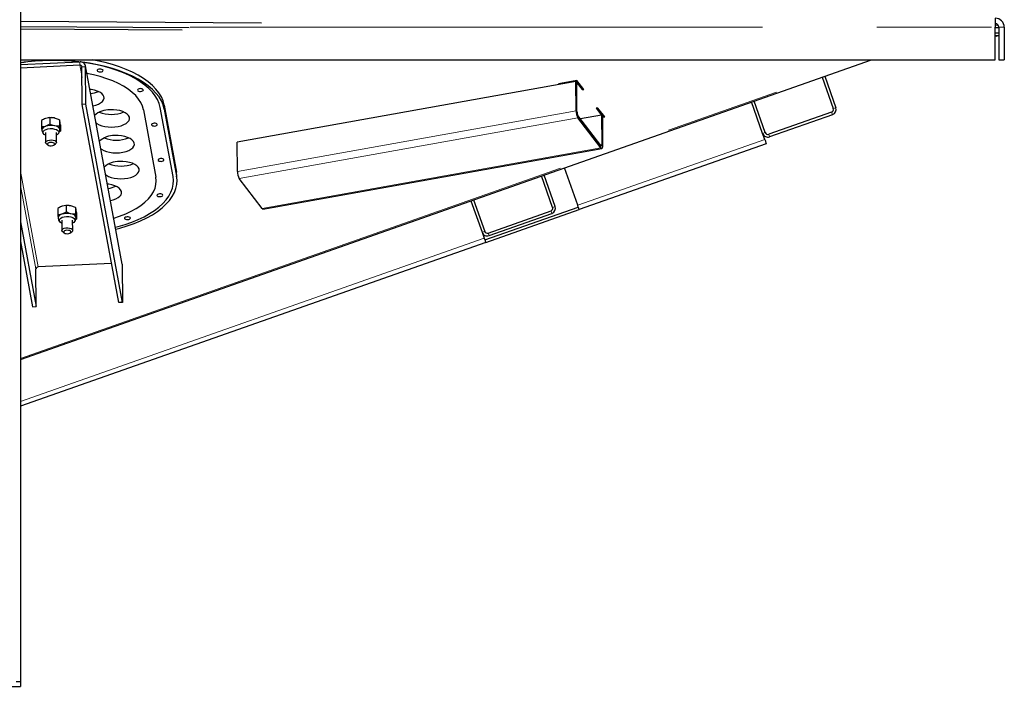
# Model space of a CAD drawing. Header units: millimetres. Extents: x 30 to 245, y 63 to 147.
# Tile 15 of 67: x 64 to 75, y 66 to 73. Entities that reach past the tile are written whole.
import ezdxf

# ---------------------------------------------------------------- set-up
doc = ezdxf.new("R2010")
doc.units = ezdxf.units.MM
doc.linetypes.add('PHANTOM', pattern=[12.7, 6.35, -1.27, 1.27, -1.27, 1.27, -1.27])

msp = doc.modelspace()

# ---------------------------------------------------------------- linework, layer by layer
at = {"color": 7, "linetype": 'Continuous', "lineweight": 25}
for p, q in [((64.185, 93.059), (64.185, 65.873)), ((64.185, 73.2), (66.857, 73.182)), ((74.999, 73.231), (74.999, 73.131)), ((64.185, 73.14), (66.057, 73.127)), ((65.978, 73.098), (64.185, 73.11)), ((74.999, 73.157), (75.03, 73.156)), ((74.999, 72.771), (74.999, 73.131)), ((74.999, 73.128), (75.039, 73.127)), ((75.038, 73.141), (75.035, 73.148)), ((75.039, 73.131), (75.039, 72.771)), ((75.099, 73.131), (75.099, 72.771)), ((74.999, 73.068), (75.039, 73.068)), ((75.039, 73.038), (74.999, 73.038)), ((75.013, 73.03), (74.999, 73.031)), ((75.014, 73.038), (75.013, 73.03)), ((64.185, 72.771), (74.999, 72.771)), ((64.185, 69.448), (73.626, 72.771)), ((75.039, 72.771), (75.099, 72.771)), ((64.185, 72.718), (64.841, 72.748)), ((64.185, 72.683), (64.841, 72.713)), ((64.868, 72.276), (64.866, 72.693)), ((65.312, 70.505), (64.905, 72.703)), ((64.908, 72.278), (64.906, 72.694)), ((70.358, 72.542), (70.152, 72.505)), ((70.346, 72.54), (70.346, 72.53)), ((70.351, 72.541), (70.415, 72.457)), ((70.434, 72.443), (70.358, 72.542)), ((73.078, 72.578), (73.201, 72.229)), ((73.107, 72.588), (73.229, 72.239)), ((70.346, 72.53), (66.588, 71.857)), ((70.152, 72.505), (70.159, 72.496)), ((70.158, 72.506), (70.159, 72.496)), ((70.348, 72.205), (70.346, 72.53)), ((70.346, 72.53), (70.357, 72.516)), ((70.346, 72.53), (70.415, 72.44)), ((70.358, 72.192), (70.357, 72.516)), ((70.415, 72.457), (70.422, 72.459)), ((70.415, 72.457), (70.415, 72.44)), ((70.415, 72.44), (70.434, 72.443)), ((64.908, 72.278), (64.868, 72.276)), ((65.275, 70.078), (64.868, 72.276)), ((65.315, 70.08), (64.908, 72.278)), ((65.549, 72.215), (65.687, 71.469)), ((65.876, 71.478), (65.735, 72.243)), ((65.778, 72.269), (65.916, 71.524)), ((65.778, 72.225), (65.916, 71.48)), ((70.591, 72.236), (70.572, 72.233)), ((70.572, 72.233), (70.641, 72.143)), ((70.584, 72.235), (70.641, 72.161)), ((70.666, 72.137), (70.591, 72.236)), ((72.418, 71.953), (72.295, 72.303)), ((72.446, 71.963), (72.324, 72.312)), ((64.511, 72.129), (64.464, 72.121)), ((64.489, 72.127), (64.487, 72.127)), ((64.511, 72.129), (64.511, 72.057)), ((64.616, 72.106), (64.563, 72.125)), ((64.616, 72.106), (64.616, 72.034)), ((70.622, 71.819), (70.369, 72.152)), ((70.622, 71.793), (70.369, 72.126)), ((70.63, 72.157), (70.397, 72.115)), ((70.63, 72.157), (70.641, 72.143)), ((70.63, 72.157), (70.632, 71.832)), ((70.641, 72.161), (70.641, 72.143)), ((70.641, 72.15), (70.655, 72.153)), ((70.641, 72.143), (70.642, 71.818)), ((70.641, 72.133), (70.666, 72.137)), ((73.183, 72.191), (72.485, 71.945)), ((73.193, 72.162), (72.495, 71.917)), ((64.416, 72.097), (64.417, 72.025)), ((64.511, 72.057), (64.464, 72.033)), ((64.616, 72.034), (64.564, 72.037)), ((64.621, 71.998), (64.622, 71.994)), ((64.626, 72.051), (64.626, 71.979)), ((64.462, 71.965), (64.462, 71.853)), ((64.582, 71.854), (64.582, 71.966)), ((64.618, 71.975), (64.626, 71.979)), ((72.441, 71.887), (72.418, 71.953)), ((64.472, 71.837), (64.489, 71.825)), ((64.556, 71.826), (64.573, 71.838)), ((66.59, 71.533), (66.588, 71.857)), ((66.874, 71.114), (70.632, 71.786)), ((72.458, 71.84), (70.383, 71.11)), ((70.366, 71.157), (70.22, 71.572)), ((65.921, 71.429), (65.92, 71.473)), ((66.864, 71.12), (66.61, 71.453)), ((70.088, 71.134), (69.965, 71.483)), ((70.117, 71.144), (69.994, 71.493)), ((64.597, 71.122), (64.597, 71.05)), ((64.691, 71.154), (64.644, 71.146)), ((64.669, 71.152), (64.668, 71.152)), ((64.691, 71.154), (64.692, 71.082)), ((64.796, 71.131), (64.743, 71.15)), ((64.796, 71.131), (64.796, 71.059)), ((69.182, 71.207), (69.305, 70.858)), ((69.211, 71.217), (69.334, 70.868)), ((69.335, 70.773), (70.373, 71.138)), ((64.692, 71.082), (64.644, 71.058)), ((64.796, 71.059), (64.744, 71.063)), ((64.801, 71.024), (64.802, 71.02)), ((64.806, 71.076), (64.806, 71.004)), ((69.345, 70.745), (70.383, 71.11)), ((69.372, 70.85), (70.07, 71.095)), ((69.382, 70.821), (70.08, 71.067)), ((64.185, 70.973), (64.359, 70.035)), ((64.642, 70.991), (64.643, 70.878)), ((64.763, 70.879), (64.762, 70.991)), ((64.799, 71), (64.806, 71.004)), ((64.652, 70.863), (64.669, 70.85)), ((64.736, 70.851), (64.753, 70.863)), ((69.305, 70.858), (69.329, 70.792)), ((64.185, 70.756), (64.319, 70.033)), ((69.345, 70.745), (64.185, 68.929)), ((65.195, 70.513), (64.381, 70.475)), ((65.312, 70.505), (65.313, 70.496)), ((65.313, 70.496), (65.315, 70.08)), ((64.359, 70.035), (64.356, 70.452)), ((64.319, 70.033), (64.359, 70.035)), ((65.315, 70.08), (65.275, 70.078)), ((64.185, 65.873), (64.135, 65.873)), ((64.185, 65.873), (64.185, 65.823)), ((50.665, 65.823), (64.185, 65.823))]:
    msp.add_line(p, q, dxfattribs=at)
at = {"color": 8, "linetype": 'PHANTOM', "lineweight": 18}
for p, q in [((66.066, 73.131), (74.999, 73.131)), ((75.039, 73.131), (75.099, 73.131)), ((64.185, 69.459), (73.595, 72.771)), ((64.841, 72.713), (64.841, 72.748)), ((64.841, 72.713), (64.867, 72.575)), ((64.866, 72.693), (64.906, 72.694)), ((65.313, 70.496), (64.906, 72.694)), ((65.778, 72.269), (65.778, 72.225)), ((73.201, 72.229), (73.229, 72.239)), ((70.348, 72.205), (66.59, 71.533)), ((70.369, 72.126), (66.61, 71.453)), ((70.348, 72.205), (70.358, 72.192)), ((70.369, 72.152), (70.369, 72.126)), ((73.193, 72.162), (73.183, 72.191)), ((72.441, 71.887), (70.366, 71.157)), ((72.418, 71.953), (72.446, 71.963)), ((72.485, 71.945), (72.495, 71.917)), ((70.622, 71.793), (66.864, 71.12)), ((70.632, 71.832), (70.615, 71.829)), ((70.622, 71.793), (70.622, 71.819)), ((70.632, 71.832), (70.642, 71.818)), ((64.381, 70.475), (64.185, 71.535)), ((65.916, 71.524), (65.916, 71.48)), ((64.185, 71.378), (64.356, 70.452)), ((70.088, 71.134), (70.117, 71.144)), ((70.08, 71.067), (70.07, 71.095)), ((69.329, 70.792), (64.185, 68.982)), ((69.305, 70.858), (69.334, 70.868)), ((69.372, 70.85), (69.382, 70.821))]:
    msp.add_line(p, q, dxfattribs=at)
at = {"color": 7, "linetype": 'Continuous', "lineweight": 25, "flags": 128}
for points in [[(65.778, 72.269), (65.766, 72.315), (65.747, 72.359), (65.72, 72.403), (65.687, 72.445), (65.647, 72.487), (65.601, 72.526), (65.548, 72.564), (65.49, 72.6), (65.426, 72.633), (65.357, 72.664), (65.283, 72.692), (65.204, 72.718), (65.122, 72.74), (65.036, 72.76), (64.978, 72.771)], [(65.778, 72.225), (65.766, 72.271), (65.747, 72.315), (65.721, 72.359), (65.687, 72.402), (65.648, 72.443), (65.601, 72.482), (65.549, 72.52), (65.49, 72.556), (65.426, 72.589), (65.357, 72.62), (65.283, 72.648), (65.205, 72.674), (65.122, 72.696), (65.037, 72.716), (64.948, 72.732), (64.872, 72.743)], [(65.735, 72.243), (65.723, 72.286), (65.704, 72.33), (65.679, 72.372), (65.647, 72.413), (65.608, 72.453), (65.563, 72.491), (65.513, 72.528), (65.456, 72.562), (65.394, 72.595), (65.327, 72.625), (65.255, 72.652), (65.18, 72.677), (65.1, 72.699), (65.017, 72.717), (64.932, 72.733), (64.876, 72.741)], [(65.064, 72.668), (65.052, 72.666), (65.042, 72.662), (65.036, 72.657), (65.035, 72.651), (65.039, 72.645), (65.046, 72.64), (65.058, 72.637), (65.07, 72.637), (65.082, 72.639), (65.092, 72.642), (65.098, 72.648), (65.1, 72.654), (65.096, 72.66), (65.088, 72.664), (65.077, 72.667), (65.064, 72.668)], [(65.549, 72.215), (65.538, 72.256), (65.519, 72.296), (65.494, 72.335), (65.462, 72.373), (65.423, 72.409), (65.378, 72.444), (65.326, 72.477), (65.27, 72.508), (65.207, 72.536), (65.141, 72.561), (65.069, 72.584), (64.994, 72.603), (64.921, 72.619)], [(64.987, 72.26), (65.018, 72.268), (65.048, 72.279), (65.073, 72.293), (65.093, 72.309), (65.105, 72.326), (65.111, 72.344), (65.109, 72.363), (65.101, 72.38), (65.085, 72.397), (65.063, 72.412), (65.036, 72.424), (65.004, 72.434), (64.969, 72.441), (64.953, 72.443)], [(65.512, 72.451), (65.499, 72.449), (65.49, 72.445), (65.484, 72.44), (65.482, 72.434), (65.486, 72.428), (65.494, 72.423), (65.505, 72.42), (65.517, 72.42), (65.529, 72.422), (65.539, 72.425), (65.545, 72.431), (65.547, 72.437), (65.543, 72.443), (65.535, 72.447), (65.524, 72.45), (65.512, 72.451)], [(65.022, 72.072), (65.031, 72.065), (65.056, 72.051), (65.085, 72.04), (65.119, 72.032), (65.155, 72.027), (65.193, 72.025), (65.231, 72.027), (65.268, 72.032), (65.302, 72.04), (65.332, 72.052), (65.357, 72.066), (65.376, 72.081), (65.389, 72.099), (65.394, 72.117), (65.393, 72.135), (65.384, 72.153), (65.368, 72.169), (65.347, 72.184), (65.319, 72.197), (65.287, 72.207), (65.252, 72.213), (65.215, 72.217), (65.177, 72.217), (65.177, 72.217)], [(64.462, 71.934), (64.46, 71.935), (64.445, 71.944), (64.436, 71.956), (64.433, 71.968), (64.438, 71.979), (64.45, 71.99), (64.467, 71.999), (64.489, 72.005), (64.514, 72.008)], [(64.514, 72.008), (64.539, 72.007), (64.563, 72.003), (64.583, 71.996), (64.599, 71.987), (64.608, 71.976), (64.61, 71.964), (64.605, 71.952), (64.593, 71.941), (64.582, 71.935)], [(65.667, 72.067), (65.655, 72.065), (65.645, 72.062), (65.639, 72.056), (65.637, 72.05), (65.641, 72.044), (65.649, 72.04), (65.66, 72.037), (65.672, 72.036), (65.684, 72.038), (65.694, 72.042), (65.7, 72.047), (65.702, 72.053), (65.698, 72.059), (65.69, 72.064), (65.679, 72.067), (65.667, 72.067)], [(64.472, 71.837), (64.468, 71.841), (64.462, 71.851), (64.464, 71.861), (64.473, 71.87), (64.488, 71.877), (64.507, 71.881), (64.527, 71.882), (64.548, 71.88), (64.565, 71.874), (64.577, 71.866), (64.582, 71.856), (64.582, 71.856)], [(65.075, 71.785), (65.084, 71.779), (65.109, 71.765), (65.138, 71.754), (65.172, 71.745), (65.208, 71.74), (65.246, 71.738), (65.284, 71.74), (65.321, 71.745), (65.355, 71.754), (65.385, 71.765), (65.41, 71.779), (65.429, 71.795), (65.442, 71.812), (65.447, 71.83), (65.446, 71.848), (65.437, 71.866), (65.421, 71.883), (65.4, 71.897), (65.372, 71.91), (65.34, 71.92), (65.305, 71.927), (65.268, 71.93), (65.23, 71.93), (65.23, 71.93)], [(72.441, 71.887), (72.445, 71.878), (72.448, 71.869), (72.451, 71.861), (72.453, 71.854), (72.455, 71.848), (72.457, 71.844), (72.458, 71.841), (72.458, 71.84)], [(64.519, 71.855), (64.504, 71.853), (64.492, 71.848), (64.484, 71.841), (64.483, 71.834), (64.487, 71.827), (64.497, 71.821), (64.51, 71.817), (64.526, 71.817), (64.541, 71.819), (64.553, 71.824), (64.561, 71.83), (64.562, 71.838), (64.558, 71.845), (64.548, 71.851), (64.534, 71.854), (64.519, 71.855)], [(64.582, 71.856), (64.58, 71.846), (64.573, 71.838)], [(70.632, 71.832), (70.632, 71.827), (70.631, 71.823), (70.63, 71.82), (70.629, 71.817), (70.628, 71.816), (70.626, 71.816), (70.624, 71.817), (70.622, 71.819)], [(70.642, 71.818), (70.642, 71.809), (70.641, 71.8), (70.639, 71.794), (70.637, 71.789), (70.634, 71.787), (70.63, 71.786), (70.626, 71.789), (70.622, 71.793)], [(65.739, 71.675), (65.727, 71.674), (65.717, 71.67), (65.711, 71.664), (65.71, 71.658), (65.713, 71.653), (65.721, 71.648), (65.732, 71.645), (65.745, 71.644), (65.757, 71.646), (65.767, 71.65), (65.773, 71.655), (65.774, 71.661), (65.771, 71.667), (65.763, 71.672), (65.752, 71.675), (65.739, 71.675)], [(65.128, 71.498), (65.137, 71.492), (65.162, 71.478), (65.191, 71.467), (65.225, 71.458), (65.261, 71.453), (65.299, 71.452), (65.337, 71.453), (65.374, 71.459), (65.408, 71.467), (65.438, 71.478), (65.463, 71.492), (65.482, 71.508), (65.495, 71.525), (65.5, 71.543), (65.499, 71.562), (65.49, 71.579), (65.474, 71.596), (65.453, 71.611), (65.425, 71.623), (65.393, 71.633), (65.358, 71.64), (65.321, 71.643), (65.283, 71.643), (65.283, 71.643)], [(65.218, 71.014), (65.284, 71.036), (65.351, 71.062), (65.412, 71.091), (65.469, 71.122), (65.52, 71.156), (65.564, 71.191), (65.603, 71.228), (65.634, 71.266), (65.659, 71.306), (65.677, 71.346), (65.687, 71.387), (65.691, 71.428), (65.687, 71.469)], [(65.236, 70.914), (65.266, 70.922), (65.345, 70.945), (65.419, 70.971), (65.49, 71), (65.555, 71.031), (65.615, 71.065), (65.67, 71.101), (65.719, 71.138), (65.762, 71.177), (65.799, 71.218), (65.829, 71.26), (65.852, 71.303), (65.869, 71.346), (65.878, 71.39), (65.881, 71.434), (65.876, 71.478)], [(65.24, 70.893), (65.286, 70.905), (65.367, 70.929), (65.444, 70.956), (65.517, 70.986), (65.584, 71.018), (65.647, 71.053), (65.703, 71.09), (65.754, 71.129), (65.798, 71.169), (65.836, 71.211), (65.867, 71.254), (65.891, 71.299), (65.908, 71.344), (65.918, 71.389), (65.921, 71.435), (65.916, 71.48)], [(65.92, 71.473), (65.92, 71.478), (65.916, 71.524)], [(65.182, 71.209), (65.213, 71.217), (65.243, 71.228), (65.268, 71.242), (65.287, 71.258), (65.3, 71.275), (65.305, 71.293), (65.304, 71.311), (65.295, 71.329), (65.28, 71.346), (65.258, 71.361), (65.23, 71.373), (65.199, 71.383), (65.163, 71.39), (65.148, 71.392)], [(65.727, 71.284), (65.715, 71.282), (65.705, 71.278), (65.699, 71.273), (65.698, 71.267), (65.701, 71.261), (65.709, 71.256), (65.721, 71.254), (65.733, 71.253), (65.745, 71.255), (65.755, 71.259), (65.761, 71.264), (65.762, 71.27), (65.759, 71.276), (65.751, 71.28), (65.74, 71.283), (65.727, 71.284)], [(70.383, 71.11), (70.382, 71.111), (70.382, 71.114), (70.38, 71.118), (70.378, 71.124), (70.375, 71.131), (70.373, 71.139), (70.369, 71.148), (70.366, 71.157)], [(64.642, 70.959), (64.64, 70.96), (64.625, 70.97), (64.616, 70.981), (64.614, 70.993), (64.619, 71.005), (64.63, 71.015), (64.648, 71.024), (64.67, 71.03), (64.694, 71.033)], [(64.694, 71.033), (64.719, 71.033), (64.743, 71.029), (64.763, 71.022), (64.779, 71.012), (64.788, 71.001), (64.79, 70.989), (64.785, 70.977), (64.774, 70.966), (64.762, 70.96)], [(65.367, 71.029), (65.355, 71.027), (65.345, 71.024), (65.339, 71.018), (65.338, 71.012), (65.342, 71.006), (65.349, 71.002), (65.361, 70.999), (65.373, 70.998), (65.385, 71), (65.395, 71.004), (65.401, 71.009), (65.403, 71.015), (65.399, 71.021), (65.391, 71.026), (65.38, 71.029), (65.367, 71.029)], [(64.643, 70.876), (64.645, 70.886), (64.653, 70.895), (64.668, 70.902), (64.687, 70.906), (64.708, 70.907), (64.728, 70.905), (64.745, 70.899), (64.757, 70.891), (64.762, 70.881), (64.761, 70.871), (64.753, 70.863)], [(64.652, 70.863), (64.648, 70.866), (64.643, 70.876)], [(64.663, 70.859), (64.667, 70.852), (64.677, 70.846), (64.691, 70.843), (64.706, 70.842), (64.721, 70.844), (64.733, 70.849), (64.741, 70.855), (64.742, 70.863), (64.738, 70.87), (64.728, 70.876), (64.715, 70.879), (64.699, 70.88), (64.684, 70.878), (64.672, 70.873), (64.664, 70.867), (64.663, 70.859)], [(69.329, 70.792), (69.332, 70.783), (69.335, 70.774), (69.338, 70.766), (69.34, 70.759), (69.342, 70.753), (69.344, 70.748), (69.345, 70.746), (69.345, 70.745)]]:
    msp.add_lwpolyline(points, dxfattribs=at)
at = {"color": 7, "linetype": 'Continuous', "lineweight": 25}
for centre, radius, start, end in [((74.999, 73.131), 0.1, 0, 90), ((74.999, 73.131), 0.04, 0, 90), ((64.55, 70.309), 2.454, 83.5734, 98.546), ((64.554, 70.226), 2.538, 83.7249, 98.3508), ((64.848, 72.69), 0.0584, 3.9445, 96.6676), ((64.844, 72.691), 0.0225, 3.9468, 96.6663), ((64.925, 72.704), 0.31, 276.9391, 293.3591), ((65.167, 71.981), 0.235, 87.7154, 133.0098), ((73.173, 72.219), 0.03, 289.3872, 19.3872), ((73.173, 72.219), 0.06, 289.3872, 19.3872), ((64.522, 71.929), 0.2, 78.0515, 99.4407), ((65.192, 72.531), 0.366, 248.4327, 292.1825), ((70.502, 72.203), 0.154, 179.1718, 210.1206), ((70.436, 72.191), 0.0771, 179.1749, 210.1207), ((64.471, 71.983), 0.0507, 97.9617, 167.9172), ((64.523, 71.848), 0.194, 77.7932, 107.5568), ((64.56, 71.97), 0.0679, 25.0288, 86.5599), ((65.22, 71.695), 0.235, 87.7154, 133.0102), ((65.245, 72.245), 0.366, 248.4325, 292.1828), ((72.475, 71.973), 0.06, 199.3872, 289.3872), ((72.475, 71.973), 0.03, 199.3872, 289.3872), ((65.273, 71.408), 0.235, 87.7156, 133.0099), ((65.298, 71.958), 0.366, 248.4326, 292.1825), ((66.744, 71.531), 0.154, 179.1691, 210.1233), ((65.119, 71.653), 0.31, 276.9389, 293.3591), ((64.702, 70.955), 0.2, 78.0521, 99.4404), ((66.874, 71.126), 0.0116, 206.5228, 269.4581), ((70.06, 71.124), 0.03, 289.3872, 19.3872), ((70.06, 71.124), 0.06, 289.3872, 19.3872), ((64.651, 71.008), 0.0507, 97.9617, 167.9173), ((64.703, 70.873), 0.194, 77.7933, 107.5566), ((64.74, 70.995), 0.0679, 25.0315, 86.5582), ((69.362, 70.878), 0.06, 199.3872, 289.3872), ((69.362, 70.878), 0.03, 199.3872, 289.3872), ((64.381, 70.45), 0.0247, 89.7694, 176.1879)]:
    msp.add_arc(centre, radius, start, end, dxfattribs=at)
for points, knots in [([(64.464, 72.121), (64.462, 72.12), (64.447, 72.115), (64.431, 72.105), (64.416, 72.097)], [0, 0, 0, 0, 0.070189, 1, 1, 1, 1]), ([(64.563, 72.125), (64.562, 72.125), (64.544, 72.129), (64.527, 72.129), (64.511, 72.129)], [0, 0, 0, 0, 0.0701899, 1, 1, 1, 1]), ([(64.621, 72.086), (64.62, 72.088), (64.619, 72.097), (64.617, 72.102), (64.616, 72.106)], [0, 0, 0, 0, 0.2443704, 1, 1, 1, 1]), ([(64.464, 72.033), (64.463, 72.032), (64.447, 72.027), (64.431, 72.026), (64.417, 72.025)], [0, 0, 0, 0, 0.070203, 1, 1, 1, 1]), ([(64.417, 72.025), (64.418, 72.014), (64.42, 72.001), (64.421, 71.991), (64.422, 71.989)], [0, 0, 0, 0, 0.755637, 1, 1, 1, 1]), ([(64.422, 71.993), (64.422, 71.991), (64.421, 71.989), (64.422, 71.988), (64.422, 71.987)], [0, 0, 0, 0, 0.930472, 1, 1, 1, 1]), ([(64.564, 72.037), (64.562, 72.038), (64.545, 72.042), (64.527, 72.049), (64.511, 72.057)], [0, 0, 0, 0, 0.070217, 1, 1, 1, 1]), ([(64.599, 71.946), (64.603, 71.95), (64.611, 71.958), (64.619, 71.975), (64.622, 71.988), (64.621, 71.994), (64.621, 71.995)], [0, 0, 0, 0, 0.303096, 0.638242, 0.972353, 1, 1, 1, 1]), ([(64.621, 71.998), (64.621, 72.001), (64.619, 72.01), (64.617, 72.024), (64.616, 72.034)], [0, 0, 0, 0, 0.244372, 1, 1, 1, 1]), ([(64.626, 72.051), (64.625, 72.054), (64.624, 72.067), (64.622, 72.078), (64.621, 72.086)], [0, 0, 0, 0, 0.226906, 1, 1, 1, 1]), ([(64.626, 71.979), (64.626, 71.98), (64.624, 71.984), (64.622, 71.992), (64.621, 71.998)], [0, 0, 0, 0, 0.226901, 1, 1, 1, 1]), ([(64.422, 71.987), (64.423, 71.981), (64.425, 71.969), (64.434, 71.955), (64.441, 71.948), (64.444, 71.945)], [0, 0, 0, 0, 0.379534, 0.740141, 1, 1, 1, 1]), ([(64.644, 71.146), (64.643, 71.145), (64.627, 71.14), (64.611, 71.13), (64.597, 71.122)], [0, 0, 0, 0, 0.070208, 1, 1, 1, 1]), ([(64.743, 71.15), (64.742, 71.151), (64.725, 71.154), (64.707, 71.154), (64.691, 71.154)], [0, 0, 0, 0, 0.070205, 1, 1, 1, 1]), ([(64.801, 71.111), (64.8, 71.114), (64.799, 71.122), (64.797, 71.127), (64.796, 71.131)], [0, 0, 0, 0, 0.244367, 1, 1, 1, 1]), ([(64.644, 71.058), (64.643, 71.058), (64.627, 71.052), (64.612, 71.051), (64.597, 71.05)], [0, 0, 0, 0, 0.070203, 1, 1, 1, 1]), ([(64.597, 71.05), (64.598, 71.04), (64.6, 71.026), (64.602, 71.017), (64.602, 71.014)], [0, 0, 0, 0, 0.755635, 1, 1, 1, 1]), ([(64.602, 71.018), (64.602, 71.017), (64.602, 71.015), (64.602, 71.013), (64.602, 71.013)], [0, 0, 0, 0, 0.930446, 1, 1, 1, 1]), ([(64.602, 71.013), (64.603, 71.007), (64.606, 70.994), (64.614, 70.98), (64.622, 70.973), (64.625, 70.97)], [0, 0, 0, 0, 0.379532, 0.74014, 1, 1, 1, 1]), ([(64.744, 71.063), (64.743, 71.063), (64.725, 71.067), (64.708, 71.075), (64.692, 71.082)], [0, 0, 0, 0, 0.070197, 1, 1, 1, 1]), ([(64.779, 70.971), (64.783, 70.975), (64.792, 70.983), (64.799, 71), (64.803, 71.013), (64.802, 71.019), (64.802, 71.02)], [0, 0, 0, 0, 0.303093, 0.63825, 0.972357, 1, 1, 1, 1]), ([(64.801, 71.024), (64.801, 71.026), (64.799, 71.036), (64.798, 71.049), (64.796, 71.059)], [0, 0, 0, 0, 0.244365, 1, 1, 1, 1]), ([(64.806, 71.076), (64.806, 71.079), (64.804, 71.093), (64.802, 71.103), (64.801, 71.111)], [0, 0, 0, 0, 0.226902, 1, 1, 1, 1]), ([(64.806, 71.004), (64.806, 71.005), (64.804, 71.009), (64.803, 71.017), (64.801, 71.024)], [0, 0, 0, 0, 0.226904, 1, 1, 1, 1])]:
    msp.add_open_spline(points, degree=3, knots=knots, dxfattribs=at)

doc.saveas('drawing.dxf')
